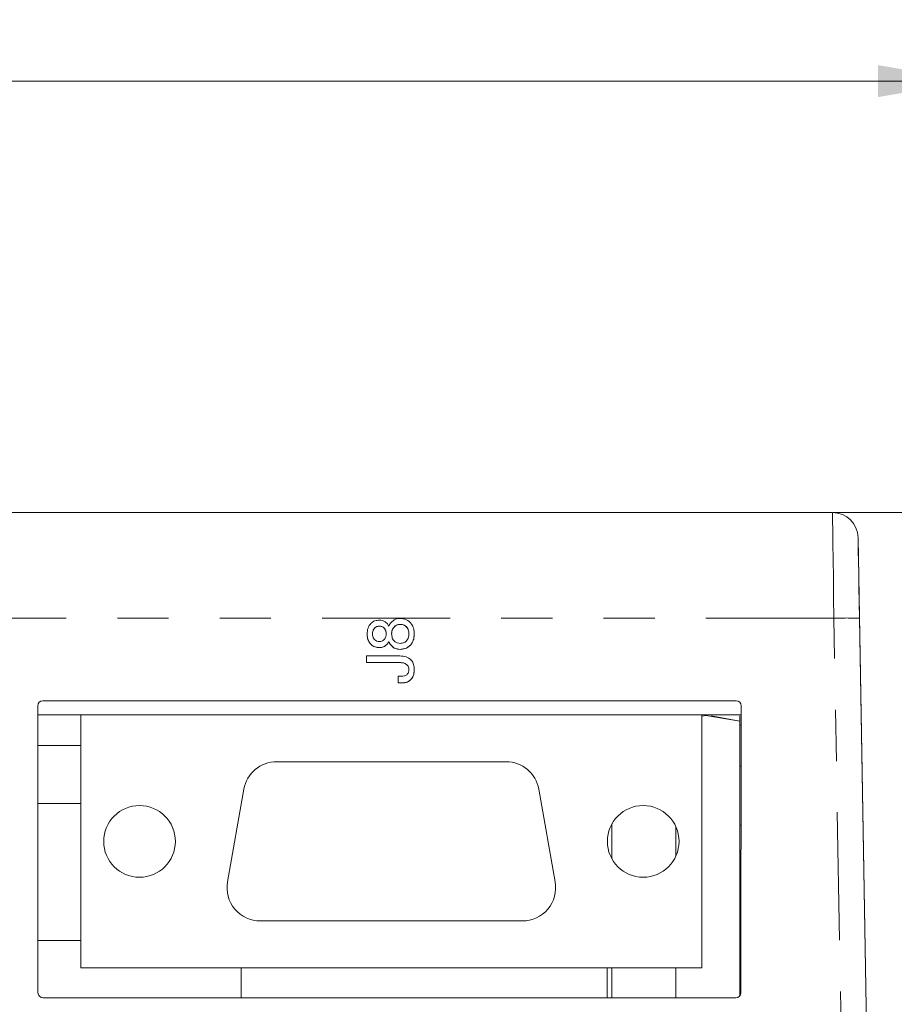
# Model space of a CAD drawing. Header units: inches. Extents: x 0.8 to 33.2, y 0.3 to 21.8.
# Tile 11 of 49: x 11.2 to 12.9, y 7 to 8.9. Entities that reach past the tile are written whole.
import ezdxf

# ---------------------------------------------------------------- set-up
doc = ezdxf.new("R2010")
doc.units = ezdxf.units.IN
doc.header["$MEASUREMENT"] = 0
doc.linetypes.add('PHANTOM', pattern=[0.5, 0.25, -0.05, 0.05, -0.05, 0.05, -0.05])
doc.styles.add('SLDTEXTSTYLE0', font='TXT', dxfattribs={"width": 0.75})
doc.dimstyles.new('SLDDIMSTYLE0', dxfattribs={"dimtxt": 0.16, "dimasz": 0.18, "dimexe": 0, "dimexo": 0.0625, "dimgap": 0.04, "dimtad": 0, "dimtih": 1, "dimtoh": 1, "dimzin": 12, "dimdsep": 46, "dimtxsty": 'SLDTEXTSTYLE0', "dimsah": 1, "dimcen": 0.09, "dimadec": 0, "dimazin": 0, "dimtfac": 1, "dimtofl": 0, "dimtmove": 0, "dimatfit": 3, "dimfxl": 1, "dimtolj": 1, "dimtzin": 12, "dimarcsym": 0})

# ---------------------------------------------------------------- blocks, each defined once
blk = doc.blocks.new('*D7')
at = {"color": 7, "linetype": 'Continuous', "lineweight": 0}
for p, q in [((5.9029, 7.527), (5.9029, 8.8998)), ((13.0529, 7.407), (13.0529, 8.8998)), ((5.9029, 8.7798), (9.2086, 8.7798)), ((13.0529, 8.7798), (9.7472, 8.7798))]:
    blk.add_line(p, q, dxfattribs=at)
for points in [[(5.9029, 8.7798), (6.0829, 8.7485), (6.0829, 8.811)], [(13.0529, 8.7798), (12.8729, 8.811), (12.8729, 8.7485)]]:
    blk.add_solid(points, dxfattribs=at)
at = {"color": 7, "linetype": 'Continuous', "lineweight": 0, "insert": (9.2711, 8.8572), "char_height": 0.16, "attachment_point": 1, "style": 'SLDTEXTSTYLE0'}
blk.add_mtext('7.15', dxfattribs=at)

msp = doc.modelspace()

# ---------------------------------------------------------------- linework, layer by layer
at = {"color": 7, "linetype": 'Continuous', "lineweight": 15}
for p, q in [((12.7838, 7.937), (6.172, 7.937)), ((12.7079, 7.937), (12.6454, 7.937)), ((12.7838, 7.937), (12.7079, 7.937)), ((13.2509, 7.937), (12.785, 7.937)), ((12.8338, 7.8879), (12.8585, 6.4729)), ((11.8985, 7.7152), (11.8985, 7.7152)), ((11.9271, 7.7135), (11.9271, 7.7135)), ((11.9393, 7.7187), (11.9393, 7.7187)), ((12.8365, 7.7307), (12.8736, 5.6029)), ((11.8745, 7.7), (11.8745, 7.7)), ((11.9667, 7.7), (11.9667, 7.7)), ((11.9141, 7.6806), (11.9141, 7.6806)), ((11.9168, 7.6849), (11.9168, 7.6849)), ((11.9207, 7.6785), (11.9207, 7.6785)), ((11.8733, 7.644), (11.8733, 7.6569)), ((11.8733, 7.6569), (11.9387, 7.6569)), ((11.8986, 7.6732), (11.8986, 7.6732)), ((11.9388, 7.6697), (11.9388, 7.6697)), ((11.8733, 7.644), (11.9386, 7.644)), ((11.9386, 7.644), (11.8733, 7.644)), ((11.8733, 7.644), (11.8733, 7.644)), ((11.9386, 7.644), (11.9386, 7.644)), ((11.9352, 7.6044), (11.9352, 7.6172)), ((11.9352, 7.6172), (11.9414, 7.6172)), ((11.9667, 7.6306), (11.9667, 7.6306)), ((11.9352, 7.6044), (11.9414, 7.6044)), ((11.9414, 7.6044), (11.9352, 7.6044)), ((11.9352, 7.6044), (11.9352, 7.6044)), ((11.9414, 7.6044), (11.9414, 7.6044)), ((11.2314, 6.9992), (11.2309, 7.5593)), ((11.2409, 7.5693), (12.5954, 7.5693)), ((12.6054, 7.5593), (12.6049, 6.9992)), ((11.2309, 7.5418), (11.3154, 7.5418)), ((11.3154, 7.5418), (12.5284, 7.5418)), ((11.3154, 7.0478), (11.3154, 7.5418)), ((12.5284, 7.0478), (12.5284, 7.5418)), ((12.5284, 7.5418), (12.6054, 7.5418)), ((12.5469, 7.5401), (12.6029, 7.5294)), ((12.6029, 7.5294), (12.6029, 7.5397)), ((12.6029, 6.9932), (12.6029, 7.5294)), ((12.6054, 7.5218), (12.6029, 7.5218)), ((12.146, 7.4503), (11.6978, 7.4503)), ((12.6029, 7.4418), (12.6053, 7.4418)), ((11.6338, 7.3966), (11.6019, 7.2156)), ((12.2419, 7.2156), (12.21, 7.3966)), ((11.231, 7.3689), (11.3154, 7.3689)), ((12.3529, 7.2604), (12.3529, 7.3291)), ((12.3529, 7.3263), (12.3514, 7.3263)), ((12.4779, 7.2664), (12.4779, 7.3231)), ((12.6052, 7.3263), (12.6029, 7.3263)), ((11.6659, 7.1393), (12.1779, 7.1393)), ((11.2313, 7.1012), (11.3154, 7.1012)), ((11.3154, 7.0478), (12.5284, 7.0478)), ((11.6286, 6.9892), (11.6286, 7.0478)), ((12.3436, 6.9892), (12.3436, 7.0478)), ((12.3529, 6.9892), (12.3529, 7.0478)), ((12.4779, 6.9892), (12.4779, 7.0478)), ((12.5949, 6.9892), (11.2414, 6.9892))]:
    msp.add_line(p, q, dxfattribs=at)
at = {"color": 7, "linetype": 'PHANTOM', "lineweight": 0}
for p, q in [((12.7865, 7.7307), (6.1693, 7.7307)), ((12.8237, 5.602), (12.7865, 7.7307)), ((11.3154, 7.4818), (11.2309, 7.4818))]:
    msp.add_line(p, q, dxfattribs=at)
at = {"color": 7, "linetype": 'PHANTOM', "lineweight": 0, "flags": 128}
msp.add_lwpolyline([(12.7865, 7.7307), (12.786, 7.7711), (12.7855, 7.8099), (12.785, 7.8456), (12.7846, 7.8768), (12.7842, 7.9024), (12.784, 7.9214), (12.7838, 7.933), (12.7838, 7.937)], dxfattribs=at)
at = {"color": 7, "linetype": 'Continuous', "lineweight": 15, "flags": 128}
for points in [[(12.8338, 7.8879), (12.8338, 7.8849), (12.834, 7.876), (12.8342, 7.8615), (12.8346, 7.842), (12.835, 7.8182), (12.8354, 7.791), (12.836, 7.7615), (12.8365, 7.7307)], [(12.6029, 7.5294), (12.536, 7.5405), (12.5284, 7.5391)]]:
    msp.add_lwpolyline(points, dxfattribs=at)
at = {"color": 7, "linetype": 'Continuous', "lineweight": 15}
for centre in [(11.4299, 7.2948), (12.4139, 7.2948)]:
    msp.add_circle(centre, 0.07, dxfattribs=at)
for centre, radius, start, end in [((12.7838, 7.887), 0.05, 1, 90), ((11.6978, 7.3853), 0.065, 90, 170), ((12.146, 7.3853), 0.065, 10, 90), ((11.6659, 7.2043), 0.065, 170, 270), ((12.1779, 7.2043), 0.065, 270, 10)]:
    msp.add_arc(centre, radius, start, end, dxfattribs=at)
at = {"color": 7, "linetype": 'PHANTOM', "lineweight": 0}
msp.add_arc((12.8115, 7.0143), 0.7168, 88.0017, 91.9983, dxfattribs=at)
at = {"color": 7, "linetype": 'Continuous', "lineweight": 15}
for centre, major_axis, ratio, start_param, end_param in [((11.2409, 7.5593), (-0.00618, 0.00791), 0.99624, 5.621924, 7.189981), ((12.5954, 7.5593), (0.00618, 0.00791), 0.99624, 5.37639, 6.944447), ((11.2414, 6.9992), (0.00852, 0.00527), 0.997962, 2.589783, 4.157841), ((12.5949, 6.9992), (0.00852, -0.00527), 0.997962, 5.266937, 6.834995)]:
    msp.add_ellipse(centre, major_axis=major_axis, ratio=ratio, start_param=start_param, end_param=end_param, dxfattribs=at)
for points, knots in [([(11.8745, 7.7), (11.8748, 7.7038), (11.8753, 7.7115), (11.8813, 7.7207), (11.8897, 7.7262), (11.8956, 7.7266), (11.8986, 7.7269)], [0, 0, 0, 0, 0.280498, 0.559809, 0.77965, 1, 1, 1, 1]), ([(11.8985, 7.7152), (11.8963, 7.7149), (11.8921, 7.7144), (11.8876, 7.7101), (11.8853, 7.7051), (11.8851, 7.7017), (11.885, 7.7)], [0, 0, 0, 0, 0.279213, 0.558557, 0.779106, 1, 1, 1, 1]), ([(11.885, 7.7), (11.8852, 7.7022), (11.8855, 7.7064), (11.8888, 7.7116), (11.8934, 7.7148), (11.8968, 7.7151), (11.8985, 7.7152)], [0, 0, 0, 0, 0.2803752, 0.5597873, 0.7797036, 1, 1, 1, 1]), ([(11.9118, 7.7), (11.9117, 7.7022), (11.9114, 7.7064), (11.9081, 7.7116), (11.9035, 7.7148), (11.9001, 7.7151), (11.8985, 7.7152)], [0, 0, 0, 0, 0.2804109, 0.559921, 0.7797672, 1, 1, 1, 1]), ([(11.8985, 7.7152), (11.9006, 7.7149), (11.9049, 7.7144), (11.9093, 7.7101), (11.9115, 7.705), (11.9117, 7.7017), (11.9118, 7.7)], [0, 0, 0, 0, 0.279274, 0.558531, 0.779035, 1, 1, 1, 1]), ([(11.8986, 7.7269), (11.902, 7.7265), (11.9081, 7.7257), (11.9123, 7.7213), (11.9141, 7.7194)], [0, 0, 0, 0, 0.558921, 1, 1, 1, 1]), ([(11.9141, 7.7194), (11.9146, 7.7186), (11.9156, 7.7173), (11.9164, 7.7158), (11.9168, 7.7151)], [0, 0, 0, 0, 0.559837, 1, 1, 1, 1]), ([(11.9168, 7.7151), (11.9174, 7.7164), (11.9185, 7.7187), (11.9201, 7.7208), (11.9208, 7.7217)], [0, 0, 0, 0, 0.559765, 1, 1, 1, 1]), ([(11.9208, 7.7217), (11.9236, 7.7245), (11.9286, 7.7295), (11.9357, 7.7301), (11.9388, 7.7304)], [0, 0, 0, 0, 0.558765, 1, 1, 1, 1]), ([(11.9271, 7.7135), (11.9255, 7.7112), (11.9227, 7.7071), (11.9225, 7.7022), (11.9223, 7.7)], [0, 0, 0, 0, 0.5586342, 1, 1, 1, 1]), ([(11.9223, 7.7), (11.9225, 7.7028), (11.9229, 7.7077), (11.9258, 7.7117), (11.9271, 7.7135)], [0, 0, 0, 0, 0.5600033, 1, 1, 1, 1]), ([(11.9393, 7.7187), (11.9367, 7.7184), (11.932, 7.718), (11.9286, 7.7149), (11.9271, 7.7135)], [0, 0, 0, 0, 0.559301, 1, 1, 1, 1]), ([(11.9271, 7.7135), (11.9291, 7.7152), (11.9326, 7.7182), (11.9373, 7.7186), (11.9393, 7.7187)], [0, 0, 0, 0, 0.558823, 1, 1, 1, 1]), ([(11.9388, 7.7304), (11.9431, 7.7299), (11.9519, 7.729), (11.9613, 7.7205), (11.9661, 7.7102), (11.9665, 7.7034), (11.9667, 7.7)], [0, 0, 0, 0, 0.279628, 0.558676, 0.779058, 1, 1, 1, 1]), ([(11.9562, 7.7), (11.956, 7.7027), (11.9556, 7.7079), (11.9514, 7.7143), (11.9456, 7.7182), (11.9414, 7.7185), (11.9393, 7.7187)], [0, 0, 0, 0, 0.280368, 0.559801, 0.779775, 1, 1, 1, 1]), ([(11.9393, 7.7187), (11.942, 7.7184), (11.9473, 7.7178), (11.9529, 7.7125), (11.9558, 7.7062), (11.9561, 7.7021), (11.9562, 7.7)], [0, 0, 0, 0, 0.279293, 0.558517, 0.779075, 1, 1, 1, 1]), ([(11.8745, 7.7), (11.8748, 7.6962), (11.8754, 7.6886), (11.8812, 7.6794), (11.8897, 7.6739), (11.8956, 7.6735), (11.8986, 7.6732)], [0, 0, 0, 0, 0.280504, 0.559828, 0.779667, 1, 1, 1, 1]), ([(11.8986, 7.6732), (11.8948, 7.6736), (11.8872, 7.6744), (11.8791, 7.6821), (11.875, 7.6911), (11.8747, 7.6971), (11.8745, 7.7)], [0, 0, 0, 0, 0.279487, 0.55853, 0.779008, 1, 1, 1, 1]), ([(11.885, 7.7), (11.8852, 7.6979), (11.8855, 7.6937), (11.8888, 7.6885), (11.8934, 7.6853), (11.8968, 7.685), (11.8985, 7.6849)], [0, 0, 0, 0, 0.280375, 0.559787, 0.779704, 1, 1, 1, 1]), ([(11.9081, 7.6891), (11.9094, 7.691), (11.9116, 7.6943), (11.9118, 7.6983), (11.9118, 7.7)], [0, 0, 0, 0, 0.558599, 1, 1, 1, 1]), ([(11.9223, 7.7), (11.9226, 7.6974), (11.923, 7.6921), (11.9272, 7.6857), (11.9331, 7.6819), (11.9372, 7.6816), (11.9393, 7.6814)], [0, 0, 0, 0, 0.28032, 0.5597645, 0.7797116, 1, 1, 1, 1]), ([(11.9388, 7.6697), (11.9431, 7.6702), (11.9518, 7.671), (11.9613, 7.6795), (11.9661, 7.6898), (11.9665, 7.6966), (11.9667, 7.7)], [0, 0, 0, 0, 0.279698, 0.558664, 0.779054, 1, 1, 1, 1]), ([(11.9667, 7.7), (11.9664, 7.6957), (11.9657, 7.687), (11.9588, 7.6765), (11.949, 7.6705), (11.9422, 7.67), (11.9388, 7.6697)], [0, 0, 0, 0, 0.280378, 0.559635, 0.779578, 1, 1, 1, 1]), ([(11.9393, 7.6814), (11.942, 7.6817), (11.9473, 7.6823), (11.9529, 7.6876), (11.9558, 7.6938), (11.9561, 7.6979), (11.9562, 7.7)], [0, 0, 0, 0, 0.279355, 0.558575, 0.779103, 1, 1, 1, 1]), ([(11.8985, 7.6849), (11.9005, 7.6851), (11.9042, 7.6855), (11.9069, 7.688), (11.9081, 7.6891)], [0, 0, 0, 0, 0.559248, 1, 1, 1, 1]), ([(11.8986, 7.6732), (11.902, 7.6736), (11.9081, 7.6743), (11.9123, 7.6787), (11.9141, 7.6806)], [0, 0, 0, 0, 0.558945, 1, 1, 1, 1]), ([(11.9141, 7.6806), (11.9117, 7.6782), (11.9073, 7.6739), (11.9013, 7.6734), (11.8986, 7.6732)], [0, 0, 0, 0, 0.558809, 1, 1, 1, 1]), ([(11.9141, 7.6806), (11.9146, 7.6814), (11.9156, 7.6828), (11.9165, 7.6843), (11.9168, 7.6849)], [0, 0, 0, 0, 0.55996, 1, 1, 1, 1]), ([(11.9168, 7.6849), (11.9163, 7.6841), (11.9155, 7.6826), (11.9145, 7.6813), (11.9141, 7.6806)], [0, 0, 0, 0, 0.55995, 1, 1, 1, 1]), ([(11.9168, 7.6849), (11.9174, 7.6836), (11.9185, 7.6814), (11.9201, 7.6794), (11.9207, 7.6785)], [0, 0, 0, 0, 0.55974, 1, 1, 1, 1]), ([(11.9207, 7.6785), (11.9199, 7.6796), (11.9184, 7.6816), (11.9173, 7.6839), (11.9168, 7.6849)], [0, 0, 0, 0, 0.5597077, 1, 1, 1, 1]), ([(11.9207, 7.6785), (11.9236, 7.6757), (11.9286, 7.6706), (11.9356, 7.67), (11.9388, 7.6697)], [0, 0, 0, 0, 0.558805, 1, 1, 1, 1]), ([(11.9388, 7.6697), (11.9348, 7.6702), (11.9277, 7.671), (11.9229, 7.6762), (11.9207, 7.6785)], [0, 0, 0, 0, 0.558892, 1, 1, 1, 1]), ([(11.9387, 7.6569), (11.9428, 7.6566), (11.9509, 7.6561), (11.961, 7.6498), (11.9661, 7.6403), (11.9665, 7.6338), (11.9667, 7.6306)], [0, 0, 0, 0, 0.280686, 0.559368, 0.779255, 1, 1, 1, 1]), ([(11.9386, 7.644), (11.941, 7.6439), (11.9457, 7.6437), (11.9517, 7.6408), (11.9556, 7.6359), (11.956, 7.6322), (11.9562, 7.6303)], [0, 0, 0, 0, 0.280996, 0.560597, 0.780146, 1, 1, 1, 1]), ([(11.9562, 7.6303), (11.9561, 7.6319), (11.9558, 7.635), (11.9532, 7.6391), (11.9477, 7.6433), (11.9424, 7.6437), (11.9386, 7.644)], [0, 0, 0, 0, 0.187173, 0.374062, 0.561226, 1, 1, 1, 1]), ([(11.9414, 7.6044), (11.9454, 7.6045), (11.9532, 7.6048), (11.9622, 7.6121), (11.9662, 7.6214), (11.9665, 7.6276), (11.9667, 7.6306)], [0, 0, 0, 0, 0.2801, 0.55842, 0.778825, 1, 1, 1, 1]), ([(11.9667, 7.6306), (11.9664, 7.6267), (11.966, 7.6189), (11.9598, 7.6094), (11.9506, 7.6046), (11.9445, 7.6044), (11.9414, 7.6044)], [0, 0, 0, 0, 0.280732, 0.559517, 0.779316, 1, 1, 1, 1]), ([(11.9414, 7.6172), (11.9435, 7.6173), (11.9477, 7.6176), (11.953, 7.6205), (11.9558, 7.6254), (11.9561, 7.6287), (11.9562, 7.6303)], [0, 0, 0, 0, 0.280906, 0.559829, 0.779444, 1, 1, 1, 1])]:
    msp.add_open_spline(points, degree=3, knots=knots, dxfattribs=at)

# ---------------------------------------------------------------- dimensions: what is measured, and where the dimension line sits
at = {"color": 7, "linetype": 'Continuous', "lineweight": 0}
dim = msp.add_linear_dim(base=(13.0529, 8.7798), p1=(5.9029, 7.467), p2=(13.0529, 7.347), dimstyle='SLDDIMSTYLE0', override={"dimtxt": 0.16, "dimexe": 0.12, "dimexo": 0.06, "dimgap": 0.12, "dimtad": 0, "dimtih": 1, "dimtoh": 1, "dimzin": 12, "dimtzin": 12}, dxfattribs=at)
dim.commit()
dim.dimension.update_dxf_attribs({"geometry": '*D7', "text_midpoint": (9.4779, 8.7798), "dimtype": 160})

doc.saveas('drawing.dxf')
